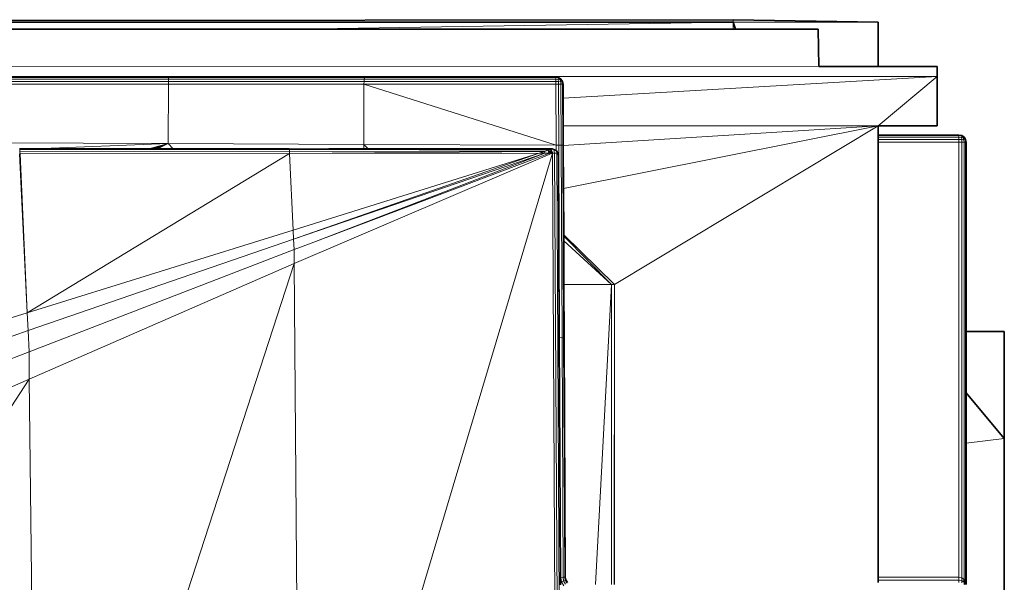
# Model space of a CAD drawing. Header units: inches. Extents: x 1 to 102, y 1 to 36.
# Tile 59 of 59: x 94.9 to 101.7, y 25.58 to 29.46. Entities that reach past the tile are written whole.
import ezdxf

# ---------------------------------------------------------------- set-up
doc = ezdxf.new("R2010")
doc.units = ezdxf.units.IN
doc.header["$MEASUREMENT"] = 0
doc.layers.add('Default', color=7, linetype='Continuous')

msp = doc.modelspace()

# ---------------------------------------------------------------- linework, layer by layer
at = {"layer": 'Default', "color": 9, "lineweight": 0, "transparency": 33554687}
for p, q in [((82.6976, 29.444), (99.8262, 29.4602)), ((99.8262, 29.4602), (99.8273, 29.4602)), ((99.8273, 29.4602), (99.8273, 29.444)), ((96.8062, 29.395), (79.9761, 29.3959)), ((99.8273, 29.444), (82.6976, 29.444)), ((82.6976, 29.444), (99.8273, 29.444)), ((99.8273, 29.444), (96.8062, 29.395))]:
    msp.add_line(p, q, dxfattribs=at).dxf.unprotected_set("ltscale", 0)
at = {"layer": 'Default', "color": 7, "lineweight": 35, "ltscale": 5.215923, "transparency": 33554687}
for p, q in [((99.8262, 29.4602), (82.6976, 29.444)), ((99.8273, 29.4602), (99.8262, 29.4602)), ((100.8294, 29.444), (99.8273, 29.4602)), ((79.9761, 29.3959), (96.8062, 29.395)), ((99.8273, 29.444), (82.6976, 29.444)), ((96.8062, 29.395), (99.8274, 29.3949)), ((99.8424, 29.3949), (99.8273, 29.444)), ((99.8274, 29.3949), (99.8424, 29.3949)), ((99.8424, 29.3949), (100.4134, 29.3948)), ((100.4134, 29.3948), (100.4187, 29.138)), ((100.8294, 29.1378), (100.8294, 29.444)), ((100.4187, 29.138), (100.8294, 29.1378)), ((100.8294, 29.1378), (101.2371, 29.1376)), ((101.2371, 29.0679), (101.2371, 29.1376)), ((90.1519, 29.0645), (95.9286, 29.0645)), ((95.9286, 29.0645), (97.2836, 29.0645)), ((98.6019, 29.0645), (97.2836, 29.0645)), ((98.6019, 29.0645), (98.6211, 29.0607)), ((98.6211, 29.0607), (98.6373, 29.0499)), ((98.6373, 29.0499), (98.6482, 29.0337)), ((101.2371, 28.7281), (101.2371, 29.0679)), ((98.6521, 29.0145), (98.6482, 29.0337)), ((98.6525, 28.9177), (98.6521, 29.0145)), ((98.6534, 28.7281), (98.6525, 28.9177)), ((98.654, 28.5937), (98.6534, 28.7281)), ((100.8295, 28.664), (100.8295, 28.7281)), ((101.2371, 28.7281), (100.8295, 28.7281)), ((100.8295, 28.664), (101.3866, 28.664)), ((100.8295, 28.6602), (100.8295, 28.664)), ((100.8295, 28.6493), (100.8295, 28.6602)), ((100.8295, 28.6331), (100.8295, 28.6493)), ((100.8295, 28.614), (100.8295, 28.6331)), ((101.4058, 28.6602), (101.3866, 28.664)), ((101.422, 28.6493), (101.4058, 28.6602)), ((101.4328, 28.6331), (101.422, 28.6493)), ((101.4366, 28.614), (101.4328, 28.6331)), ((94.8982, 28.5689), (94.9008, 28.5689)), ((94.9008, 28.5689), (95.0013, 28.569)), ((95.7912, 28.5694), (95.0013, 28.569)), ((95.7912, 28.5694), (95.7991, 28.5694)), ((95.7991, 28.5694), (95.8069, 28.5694)), ((95.8069, 28.5694), (95.8152, 28.5694)), ((95.8152, 28.5694), (95.8272, 28.5694)), ((95.8272, 28.5694), (95.8366, 28.5694)), ((95.847, 28.5694), (95.8366, 28.5694)), ((95.847, 28.5694), (95.8516, 28.5694)), ((95.8516, 28.5694), (95.9598, 28.5694)), ((95.9598, 28.5694), (96.7616, 28.5698)), ((97.2761, 28.5693), (97.0348, 28.5693)), ((97.3063, 28.5693), (97.2761, 28.5693)), ((98.5765, 28.5692), (97.3063, 28.5693)), ((98.5652, 28.5664), (98.5517, 28.5602)), ((98.5727, 28.5514), (98.5652, 28.5664)), ((98.5765, 28.5692), (98.5888, 28.5637)), ((98.6041, 28.5572), (98.5888, 28.5637)), ((98.654, 28.591), (98.654, 28.5937)), ((98.6553, 28.2938), (98.654, 28.591)), ((100.8295, 28.614), (100.8295, 25.6106)), ((101.4366, 27.3065), (101.4366, 28.614)), ((98.5517, 28.5602), (98.5545, 28.5502)), ((98.5545, 28.5502), (98.5561, 28.5443)), ((98.5561, 28.5443), (98.5579, 28.5379)), ((98.5579, 28.5379), (98.5646, 28.5382)), ((98.5646, 28.5382), (98.5772, 28.5389)), ((98.5725, 28.5502), (98.5727, 28.5514)), ((98.5725, 28.5502), (98.5735, 28.5498)), ((98.5735, 28.5498), (98.5727, 28.5514)), ((98.5733, 28.5443), (98.5762, 28.5444)), ((98.5772, 28.5389), (98.5733, 28.5443)), ((98.5762, 28.5444), (98.5735, 28.5498)), ((98.579, 28.5389), (98.5762, 28.5444)), ((98.579, 28.5389), (98.5772, 28.5389)), ((98.6041, 28.5572), (98.6061, 28.5558)), ((98.6107, 28.549), (98.6061, 28.5558)), ((98.6171, 28.5385), (98.6107, 28.549)), ((98.6174, 28.5368), (98.6171, 28.5385)), ((98.6177, 28.5346), (98.6174, 28.5368)), ((98.6182, 28.5316), (98.6177, 28.5346)), ((98.6187, 28.5288), (98.6182, 28.5316)), ((98.6197, 28.5231), (98.6187, 28.5288)), ((98.6258, 27.2651), (98.6197, 28.5231)), ((98.6567, 27.975), (98.6553, 28.2938)), ((98.6567, 27.966), (98.6567, 27.975)), ((98.6569, 27.9343), (98.6567, 27.966)), ((98.6582, 27.633), (98.6569, 27.9343)), ((98.6598, 27.2628), (98.6582, 27.633)), ((101.6999, 27.3065), (101.4366, 27.3065)), ((101.4366, 26.8841), (101.4366, 27.3065)), ((101.6999, 26.5678), (101.6999, 27.3065)), ((98.6338, 25.6104), (98.6258, 27.2651)), ((98.6671, 25.6105), (98.6598, 27.2628)), ((101.4366, 26.8841), (101.6999, 26.5678)), ((101.4366, 26.8841), (101.4366, 26.5357)), ((101.4366, 25.5609), (101.4366, 26.5357)), ((101.6999, 26.5678), (101.6999, 25.499)), ((98.634, 25.5773), (98.6338, 25.6104)), ((98.6341, 25.5588), (98.634, 25.5773)), ((98.6671, 25.6105), (98.6707, 25.5921)), ((98.6707, 25.5921), (98.6819, 25.5752)), ((100.8295, 25.5914), (100.8295, 25.6106)), ((100.8295, 25.5752), (100.8295, 25.5914)), ((101.422, 25.596), (101.422, 25.5944)), ((101.422, 25.5944), (101.4224, 25.577)), ((101.422, 25.5944), (101.4329, 25.5799)), ((101.4224, 25.577), (101.4329, 25.5601)), ((101.4329, 25.5799), (101.4329, 25.5601))]:
    msp.add_line(p, q, dxfattribs=at)
at = {"layer": 'Default', "color": 254, "lineweight": 0, "true_color": 0xcccccc, "transparency": 33554687}
for p, q in [((99.8273, 29.444), (99.8273, 29.4602)), ((99.8273, 29.4602), (100.8294, 29.444)), ((99.8424, 29.3949), (99.8273, 29.444)), ((99.8273, 29.444), (100.8294, 29.444)), ((100.8294, 29.444), (99.8273, 29.444)), ((100.4134, 29.3948), (99.8424, 29.3949)), ((100.4187, 29.138), (100.4134, 29.3948)), ((100.8294, 29.444), (100.8294, 29.1378)), ((100.8294, 29.1378), (100.4187, 29.138)), ((98.6534, 28.7281), (100.8295, 28.7281)), ((98.654, 28.5937), (98.6534, 28.7281)), ((100.8295, 28.7281), (98.654, 28.591)), ((98.654, 28.591), (100.8295, 28.7281)), ((98.6553, 28.2938), (100.8295, 28.7281)), ((100.8295, 28.7281), (98.6553, 28.2938)), ((99.0068, 27.633), (100.8295, 28.7281)), ((100.8295, 28.7281), (99.0068, 27.633)), ((100.8295, 28.7281), (100.8295, 28.664)), ((100.8295, 28.664), (100.8295, 28.6602)), ((100.8295, 28.6602), (100.8295, 28.6493)), ((100.8295, 28.6493), (100.8295, 28.6331)), ((100.8295, 28.6331), (100.8295, 28.614)), ((98.654, 28.591), (98.654, 28.5937)), ((98.6553, 28.2938), (98.654, 28.591)), ((100.8295, 28.614), (100.8295, 25.6106)), ((101.4057, 25.6067), (101.4058, 28.614)), ((101.4058, 28.614), (101.422, 28.614)), ((101.422, 28.614), (101.422, 25.596)), ((101.422, 28.614), (101.4328, 28.614)), ((101.422, 25.596), (101.422, 28.614)), ((101.4328, 28.614), (101.4329, 25.5799)), ((98.6567, 27.975), (98.6553, 28.2938)), ((99.0068, 27.633), (98.6567, 27.975)), ((98.6567, 27.975), (99.0068, 27.633)), ((98.6567, 27.966), (98.6567, 27.975)), ((98.9864, 27.633), (98.6567, 27.966)), ((99.0068, 27.633), (98.9864, 27.633)), ((99.0068, 25.5606), (99.0068, 27.633)), ((101.4366, 27.3065), (101.6999, 27.3065)), ((101.4366, 26.8841), (101.4366, 27.3065)), ((101.6999, 27.3065), (101.6999, 26.5678)), ((101.6999, 26.5678), (101.4366, 26.8841)), ((101.4366, 26.5357), (101.4366, 26.8841)), ((101.4366, 26.8841), (101.6999, 26.5678)), ((101.4366, 26.5357), (101.6999, 26.5678)), ((101.6999, 26.5678), (101.4366, 26.5357)), ((101.4366, 25.5609), (101.4366, 26.5357)), ((101.6999, 26.5678), (101.6999, 25.499)), ((100.8295, 25.6106), (100.8295, 25.5914)), ((100.8295, 25.5914), (100.8295, 25.5752)), ((101.422, 25.596), (101.4057, 25.6067)), ((101.422, 25.5944), (101.422, 25.596)), ((101.4329, 25.5799), (101.422, 25.5944))]:
    msp.add_line(p, q, dxfattribs=at).dxf.unprotected_set("ltscale", 0)
at = {"layer": 'Default', "color": 7, "lineweight": 15, "ltscale": 5.215923, "transparency": 33554687}
for p, q in [((99.8273, 29.444), (99.8273, 29.4602)), ((99.8273, 29.444), (100.8294, 29.444)), ((99.8273, 29.444), (99.8274, 29.3949)), ((79.4041, 29.1398), (100.4187, 29.138)), ((101.2371, 29.0679), (78.7672, 29.0679)), ((90.1519, 29.0607), (95.9283, 29.061)), ((90.1519, 29.0497), (95.9279, 29.0497)), ((95.9276, 29.0327), (95.9279, 29.0497)), ((95.9279, 29.0497), (95.9283, 29.061)), ((97.2792, 29.0497), (95.9279, 29.0497)), ((95.9283, 29.061), (95.9286, 29.0645)), ((97.2813, 29.061), (95.9283, 29.061)), ((97.2778, 29.0327), (97.2792, 29.0497)), ((97.2792, 29.0497), (97.2813, 29.061)), ((98.602, 29.0498), (97.2792, 29.0497)), ((97.2813, 29.061), (97.2836, 29.0645)), ((98.6019, 29.0607), (97.2813, 29.061)), ((98.6019, 29.0645), (98.6019, 29.0607)), ((98.602, 29.0498), (98.6019, 29.0607)), ((98.6019, 29.0607), (98.6207, 29.057)), ((98.602, 29.0335), (98.602, 29.0498)), ((98.602, 29.0498), (98.619, 29.0484)), ((98.619, 29.0484), (98.6207, 29.057)), ((98.6207, 29.0332), (98.619, 29.0484)), ((98.619, 29.0484), (98.6319, 29.0444)), ((98.6207, 29.057), (98.6211, 29.0607)), ((98.6207, 29.057), (98.6359, 29.0485)), ((98.6319, 29.0444), (98.6359, 29.0485)), ((98.6359, 29.0315), (98.6319, 29.0444)), ((98.6359, 29.0485), (98.6373, 29.0499)), ((98.6359, 29.0485), (98.6445, 29.0332)), ((98.6525, 28.9177), (101.2371, 29.0679)), ((101.2371, 29.0679), (100.8295, 28.7281)), ((90.1519, 29.0335), (95.9276, 29.0327)), ((90.1519, 29.0145), (95.9275, 29.0145)), ((95.9256, 28.605), (95.9275, 29.0145)), ((95.9276, 29.0327), (95.9275, 29.0145)), ((95.9275, 29.0145), (97.2773, 29.0145)), ((97.2778, 29.0327), (95.9276, 29.0327)), ((97.2762, 28.5994), (97.2773, 29.0145)), ((97.2773, 29.0145), (97.2778, 29.0327)), ((97.2773, 29.0145), (98.6021, 29.0145)), ((98.602, 29.0335), (97.2778, 29.0327)), ((98.6207, 29.0332), (98.602, 29.0335)), ((98.6021, 29.0145), (98.602, 29.0335)), ((98.6021, 29.0145), (98.604, 28.5939)), ((98.6211, 29.0145), (98.6021, 29.0145)), ((98.6359, 29.0315), (98.6207, 29.0332)), ((98.6211, 29.0145), (98.6207, 29.0332)), ((98.6374, 29.0145), (98.6211, 29.0145)), ((98.6223, 28.5938), (98.6211, 29.0145)), ((98.6445, 29.0332), (98.6359, 29.0315)), ((98.6374, 29.0145), (98.6359, 29.0315)), ((98.6483, 29.0145), (98.6374, 29.0145)), ((98.6393, 28.5938), (98.6374, 29.0145)), ((98.6482, 29.0337), (98.6445, 29.0332)), ((98.6445, 29.0332), (98.6483, 29.0145)), ((98.6505, 28.5937), (98.6483, 29.0145)), ((98.6483, 29.0145), (98.6521, 29.0145)), ((100.8295, 28.7281), (98.6534, 28.7281)), ((98.654, 28.591), (100.8295, 28.7281)), ((98.6553, 28.2938), (100.8295, 28.7281)), ((99.0068, 27.633), (100.8295, 28.7281)), ((101.3866, 28.6602), (100.8295, 28.6602)), ((101.3866, 28.6493), (100.8295, 28.6493)), ((101.3866, 28.6331), (100.8295, 28.6331)), ((101.3866, 28.664), (101.3866, 28.6602)), ((101.3866, 28.6493), (101.3866, 28.6602)), ((101.3866, 28.6602), (101.4054, 28.6565)), ((101.3866, 28.6331), (101.3866, 28.6493)), ((101.3866, 28.6493), (101.4036, 28.6479)), ((101.4054, 28.6327), (101.3866, 28.6331)), ((101.3866, 28.614), (101.3866, 28.6331)), ((101.4036, 28.6479), (101.4054, 28.6565)), ((101.4054, 28.6327), (101.4036, 28.6479)), ((101.4036, 28.6479), (101.4166, 28.6439)), ((101.4054, 28.6565), (101.4058, 28.6602)), ((101.4054, 28.6565), (101.4206, 28.6479)), ((101.4206, 28.6309), (101.4054, 28.6327)), ((101.4058, 28.614), (101.4054, 28.6327)), ((101.4206, 28.6479), (101.4166, 28.6439)), ((101.4166, 28.6439), (101.4206, 28.6309)), ((101.422, 28.6493), (101.4206, 28.6479)), ((101.4206, 28.6479), (101.4291, 28.6327)), ((101.4291, 28.6327), (101.4206, 28.6309)), ((101.4206, 28.6309), (101.422, 28.614)), ((101.4328, 28.6331), (101.4291, 28.6327)), ((101.4291, 28.6327), (101.4328, 28.614)), ((90.1519, 28.6291), (95.9256, 28.605)), ((94.8977, 28.5627), (94.9008, 28.5627)), ((94.9008, 28.5689), (94.9008, 28.5627)), ((94.9008, 28.5627), (96.7622, 28.5637)), ((94.9008, 28.5627), (94.9013, 28.5503)), ((95.7912, 28.5694), (95.9256, 28.605)), ((95.9256, 28.605), (95.7991, 28.5694)), ((95.9256, 28.605), (95.8069, 28.5694)), ((95.8152, 28.5694), (95.9256, 28.605)), ((95.9256, 28.605), (95.8272, 28.5694)), ((95.8366, 28.5694), (95.9256, 28.605)), ((95.847, 28.5694), (95.9256, 28.605)), ((95.8516, 28.5694), (95.9256, 28.605)), ((97.2762, 28.5994), (95.9256, 28.605)), ((95.9256, 28.605), (95.9598, 28.5694)), ((96.7622, 28.5637), (96.7616, 28.5698)), ((97.0348, 28.5693), (96.7616, 28.5698)), ((96.7622, 28.5637), (96.7629, 28.5515)), ((98.5517, 28.5602), (96.7622, 28.5637)), ((97.2761, 28.5693), (97.2762, 28.5994)), ((98.604, 28.5939), (97.2762, 28.5994)), ((98.5652, 28.5664), (97.3063, 28.5693)), ((98.5652, 28.5664), (98.5765, 28.5692)), ((98.5652, 28.5664), (98.5888, 28.5637)), ((98.5888, 28.5637), (98.5938, 28.5395)), ((98.604, 28.5939), (98.6041, 28.5572)), ((98.604, 28.5939), (98.6223, 28.5938)), ((98.6223, 28.5938), (98.6286, 27.2652)), ((98.6223, 28.5938), (98.6393, 28.5938)), ((98.6505, 28.5937), (98.6393, 28.5938)), ((98.6393, 28.5938), (98.6454, 27.265)), ((98.654, 28.5937), (98.6505, 28.5937)), ((98.6564, 27.2641), (98.6505, 28.5937)), ((100.8295, 28.614), (101.3866, 28.614)), ((101.3866, 28.614), (101.3866, 25.6106)), ((101.3866, 28.614), (101.4058, 28.614)), ((101.4058, 28.614), (101.4057, 25.6067)), ((101.422, 28.614), (101.4058, 28.614)), ((101.4328, 28.614), (101.422, 28.614)), ((101.422, 28.614), (101.422, 25.596)), ((101.4366, 28.614), (101.4328, 28.614)), ((101.4328, 28.614), (101.4329, 25.5799)), ((94.9019, 28.5349), (94.8972, 28.5348)), ((94.8972, 28.5348), (94.9522, 27.437)), ((94.8973, 28.5502), (94.9013, 28.5503)), ((94.9013, 28.5503), (96.7629, 28.5515)), ((94.9013, 28.5503), (94.9019, 28.5349)), ((96.7636, 28.5361), (94.9019, 28.5349)), ((94.9019, 28.5349), (94.9522, 27.437)), ((96.7629, 28.5515), (96.7636, 28.5361)), ((96.7629, 28.5515), (98.5251, 28.5507)), ((96.7636, 28.5361), (98.4874, 28.5397)), ((96.7878, 28.0076), (96.7636, 28.5361)), ((96.7878, 28.0076), (98.4874, 28.5397)), ((96.7906, 27.9459), (98.5272, 28.5385)), ((98.5772, 28.5389), (96.7941, 27.7779)), ((96.9306, 27.9247), (98.5579, 28.5379)), ((98.5251, 28.5507), (98.4874, 28.5397)), ((98.4874, 28.5397), (98.5272, 28.5385)), ((98.5251, 28.5507), (98.5517, 28.5602)), ((98.5251, 28.5507), (98.5272, 28.5385)), ((98.5272, 28.5385), (98.5579, 28.5379)), ((98.5545, 28.5502), (98.5725, 28.5502)), ((98.5733, 28.5443), (98.5561, 28.5443)), ((98.5646, 28.5382), (98.5733, 28.5443)), ((98.5733, 28.5443), (98.5725, 28.5502)), ((98.5938, 28.5395), (98.579, 28.5389)), ((98.579, 28.5389), (98.6082, 23.1012)), ((98.5938, 28.5395), (98.6239, 23.1047)), ((98.5938, 28.5395), (98.6084, 28.5385)), ((98.6084, 28.5385), (98.6061, 28.5558)), ((98.6084, 28.5385), (98.6373, 23.1079)), ((98.6084, 28.5385), (98.6177, 28.5346)), ((94.9522, 27.437), (96.7878, 28.0076)), ((96.7906, 27.9459), (96.7878, 28.0076)), ((98.6567, 27.975), (99.0068, 27.633)), ((94.9578, 27.3135), (96.7906, 27.9459)), ((96.7941, 27.8732), (96.7906, 27.9459)), ((96.7941, 27.8732), (96.8386, 27.8903)), ((96.8386, 27.8903), (96.9306, 27.9247)), ((98.9864, 27.633), (98.6569, 27.9343)), ((94.9647, 27.1681), (96.7941, 27.8732)), ((96.7941, 27.7779), (96.7941, 27.8732)), ((94.9647, 26.9774), (96.7941, 27.7779)), ((96.7941, 27.7779), (96.836, 22.7106)), ((98.6582, 27.633), (98.9864, 27.633)), ((99.0068, 27.633), (98.9864, 27.633)), ((98.9864, 27.633), (98.9874, 25.5606)), ((99.0068, 25.5606), (99.0068, 27.633)), ((94.9522, 27.437), (91.3059, 26.3034)), ((94.9522, 27.437), (94.9578, 27.3135)), ((91.3059, 26.0534), (94.9578, 27.3135)), ((94.9578, 27.3135), (94.9647, 27.1681)), ((98.6286, 27.2652), (98.6258, 27.2651)), ((98.6454, 27.265), (98.6286, 27.2652)), ((98.6286, 27.2652), (98.636, 25.6104)), ((98.6454, 27.265), (98.6564, 27.2641)), ((98.6454, 27.265), (98.6528, 25.6105)), ((98.6637, 25.6106), (98.6564, 27.2641)), ((98.6564, 27.2641), (98.6598, 27.2628)), ((91.3059, 25.7579), (94.9647, 27.1681)), ((94.9647, 27.1681), (94.9647, 26.9774)), ((94.9647, 26.9774), (91.3059, 25.3765)), ((94.9647, 26.9774), (95.0202, 22.3104)), ((101.4366, 26.5357), (101.6999, 26.5678)), ((98.6338, 25.6104), (98.636, 25.6104)), ((98.634, 25.5773), (98.6407, 25.5797)), ((98.636, 25.6104), (98.6528, 25.6105)), ((98.6407, 25.5797), (98.636, 25.6104)), ((98.6407, 25.5797), (98.6555, 25.5856)), ((98.6587, 25.5517), (98.6407, 25.5797)), ((98.6528, 25.6105), (98.6637, 25.6106)), ((98.6555, 25.5856), (98.6528, 25.6105)), ((98.6555, 25.5856), (98.6659, 25.5898)), ((98.6696, 25.5627), (98.6555, 25.5856)), ((98.6671, 25.6105), (98.6637, 25.6106)), ((98.6637, 25.6106), (98.6659, 25.5898)), ((98.6659, 25.5898), (98.6707, 25.5921)), ((98.6659, 25.5898), (98.6776, 25.5709)), ((101.3866, 25.6106), (100.8295, 25.6106)), ((101.3866, 25.5914), (100.8295, 25.5914)), ((101.4057, 25.6067), (101.3866, 25.6106)), ((101.3866, 25.6106), (101.3866, 25.5914)), ((101.3866, 25.5752), (101.3866, 25.5914)), ((101.3866, 25.5914), (101.4058, 25.5877)), ((101.4058, 25.5877), (101.4057, 25.6067)), ((101.4057, 25.6067), (101.422, 25.596)), ((101.4062, 25.5713), (101.4058, 25.5877)), ((101.4058, 25.5877), (101.4224, 25.577)), ((101.422, 25.5944), (101.4231, 25.5944)), ((101.4224, 25.577), (101.4235, 25.5602)), ((101.4329, 25.5799), (101.4366, 25.5609))]:
    msp.add_line(p, q, dxfattribs=at)
at = {"layer": 'Default', "color": 9, "lineweight": 0, "true_color": 0xcbcbcb, "transparency": 33554687}
for p, q in [((79.9761, 29.3959), (96.8062, 29.395)), ((96.8062, 29.395), (99.8274, 29.3949)), ((99.8274, 29.3949), (99.8424, 29.3949)), ((99.8424, 29.3949), (100.4134, 29.3948)), ((100.4134, 29.3948), (100.4187, 29.138)), ((100.4187, 29.138), (79.4041, 29.1398)), ((79.4041, 29.1398), (100.4187, 29.138)), ((100.4187, 29.138), (100.8294, 29.1378)), ((100.8294, 29.1378), (101.2371, 29.1376)), ((101.2371, 29.1376), (101.2371, 29.0679)), ((101.2371, 29.0679), (78.7672, 29.0679)), ((97.2813, 29.061), (97.2836, 29.0645)), ((98.6019, 29.0607), (97.2813, 29.061)), ((97.2836, 29.0645), (98.6019, 29.0645)), ((98.6019, 29.0645), (98.6019, 29.0607)), ((90.1519, 29.0145), (95.9275, 29.0145)), ((95.9275, 29.0145), (95.9256, 28.605)), ((95.9256, 28.605), (95.9275, 29.0145)), ((95.9275, 29.0145), (97.2773, 29.0145)), ((97.2773, 29.0145), (97.2762, 28.5994)), ((97.2762, 28.5994), (97.2773, 29.0145)), ((97.2773, 29.0145), (98.604, 28.5939)), ((98.604, 28.5939), (97.2773, 29.0145)), ((97.2773, 29.0145), (98.6021, 29.0145)), ((98.6021, 29.0145), (98.604, 28.5939)), ((95.9256, 28.605), (90.1519, 28.6291)), ((97.2762, 28.5994), (95.9256, 28.605)), ((95.9256, 28.605), (97.2762, 28.5994)), ((95.9598, 28.5694), (95.9256, 28.605)), ((96.7616, 28.5698), (95.9598, 28.5694)), ((97.0348, 28.5693), (96.7616, 28.5698)), ((97.2761, 28.5693), (97.0348, 28.5693)), ((97.2762, 28.5994), (97.2761, 28.5693)), ((98.604, 28.5939), (97.2762, 28.5994)), ((97.2762, 28.5994), (98.604, 28.5939)), ((97.3063, 28.5693), (97.2762, 28.5994)), ((98.5765, 28.5692), (97.3063, 28.5693)), ((98.5888, 28.5637), (98.5765, 28.5692)), ((98.6041, 28.5572), (98.5888, 28.5637)), ((98.604, 28.5939), (98.6041, 28.5572)), ((100.8295, 25.6106), (100.8295, 28.614)), ((100.8295, 28.614), (101.3866, 28.614)), ((101.3866, 28.614), (101.3866, 25.6106)), ((98.579, 28.5389), (98.5938, 28.5395)), ((98.6082, 23.1012), (98.579, 28.5389)), ((98.5938, 28.5395), (98.6239, 23.1047)), ((94.9647, 26.9774), (96.7941, 27.7779)), ((95.0202, 22.3104), (96.7941, 27.7779)), ((96.7941, 27.7779), (95.0202, 22.3104)), ((96.7941, 27.7779), (96.836, 22.7106)), ((98.6598, 27.2628), (98.6582, 27.633)), ((98.6582, 27.633), (98.9864, 27.633)), ((98.9864, 27.633), (98.8766, 25.5606)), ((98.636, 25.6104), (98.6286, 27.2652)), ((98.6286, 27.2652), (98.6454, 27.265)), ((98.6528, 25.6105), (98.6454, 27.265)), ((98.6454, 27.265), (98.6564, 27.2641)), ((98.6454, 27.265), (98.6528, 25.6105)), ((98.6564, 27.2641), (98.6598, 27.2628)), ((98.6637, 25.6106), (98.6564, 27.2641)), ((98.6564, 27.2641), (98.6637, 25.6106)), ((98.6598, 27.2628), (98.6671, 25.6105)), ((98.6671, 25.6105), (98.6598, 27.2628)), ((91.3059, 25.3765), (94.9647, 26.9774)), ((94.9647, 26.9774), (91.3886, 21.5099)), ((91.3886, 21.5099), (94.9647, 26.9774)), ((94.9647, 26.9774), (95.0202, 22.3104)), ((95.0202, 22.3104), (94.9647, 26.9774)), ((98.6528, 25.6105), (98.636, 25.6104)), ((98.6637, 25.6106), (98.6528, 25.6105)), ((98.6671, 25.6105), (98.6637, 25.6106)), ((98.6707, 25.5921), (98.6671, 25.6105)), ((98.6819, 25.5752), (98.6707, 25.5921)), ((101.3866, 25.6106), (100.8295, 25.6106))]:
    msp.add_line(p, q, dxfattribs=at).dxf.unprotected_set("ltscale", 0)
at = {"layer": 'Default', "color": 9, "lineweight": 0, "true_color": 0xc1c1c1, "transparency": 33554687}
for p, q in [((96.8062, 29.395), (99.8273, 29.444)), ((99.8274, 29.3949), (96.8062, 29.395)), ((99.8273, 29.444), (99.8274, 29.3949))]:
    msp.add_line(p, q, dxfattribs=at).dxf.unprotected_set("ltscale", 0)
at = {"layer": 'Default', "color": 252, "lineweight": 0, "true_color": 0x949494, "transparency": 33554687}
for p, q in [((78.7672, 29.0679), (101.2371, 29.0679)), ((95.9286, 29.0645), (90.1519, 29.0645)), ((90.1519, 29.0497), (95.9279, 29.0497)), ((95.9279, 29.0497), (95.9276, 29.0327)), ((95.9276, 29.0327), (95.9279, 29.0497)), ((95.9279, 29.0497), (95.9283, 29.061)), ((97.2792, 29.0497), (95.9279, 29.0497)), ((95.9279, 29.0497), (97.2792, 29.0497)), ((95.9283, 29.061), (97.2813, 29.061)), ((97.2836, 29.0645), (95.9286, 29.0645)), ((97.2792, 29.0497), (97.2778, 29.0327)), ((97.2778, 29.0327), (97.2792, 29.0497)), ((97.2792, 29.0497), (97.2813, 29.061)), ((97.2813, 29.061), (97.2792, 29.0497)), ((98.602, 29.0498), (97.2792, 29.0497)), ((97.2792, 29.0497), (98.602, 29.0498)), ((97.2813, 29.061), (98.6019, 29.0607)), ((98.6019, 29.0645), (97.2836, 29.0645)), ((98.6211, 29.0607), (98.6019, 29.0645)), ((98.6019, 29.0607), (98.602, 29.0498)), ((98.602, 29.0498), (98.602, 29.0335)), ((98.6373, 29.0499), (98.6211, 29.0607)), ((98.6482, 29.0337), (98.6373, 29.0499)), ((101.2371, 29.0679), (98.6525, 28.9177)), ((98.6525, 28.9177), (101.2371, 29.0679)), ((101.2371, 29.0679), (100.8295, 28.7281)), ((100.8295, 28.7281), (101.2371, 29.0679)), ((101.2371, 29.0679), (101.2371, 28.7281)), ((95.9276, 29.0327), (90.1519, 29.0335)), ((97.2778, 29.0327), (95.9276, 29.0327)), ((98.602, 29.0335), (97.2778, 29.0327)), ((98.6211, 29.0145), (98.6374, 29.0145)), ((98.6223, 28.5938), (98.6211, 29.0145)), ((98.6393, 28.5938), (98.6374, 29.0145)), ((98.6374, 29.0145), (98.6483, 29.0145)), ((98.6374, 29.0145), (98.6393, 28.5938)), ((98.6521, 29.0145), (98.6482, 29.0337)), ((98.6483, 29.0145), (98.6521, 29.0145)), ((98.6505, 28.5937), (98.6483, 29.0145)), ((98.6483, 29.0145), (98.6505, 28.5937)), ((98.6525, 28.9177), (98.6521, 29.0145)), ((98.6521, 29.0145), (98.6525, 28.9177)), ((98.6525, 28.9177), (98.6534, 28.7281)), ((98.6534, 28.7281), (98.6525, 28.9177)), ((98.6534, 28.7281), (98.654, 28.5937)), ((100.8295, 28.7281), (98.6534, 28.7281)), ((101.2371, 28.7281), (100.8295, 28.7281)), ((98.6393, 28.5938), (98.6223, 28.5938)), ((98.6505, 28.5937), (98.6393, 28.5938)), ((98.654, 28.5937), (98.6505, 28.5937))]:
    msp.add_line(p, q, dxfattribs=at).dxf.unprotected_set("ltscale", 0)
at = {"layer": 'Default', "color": 9, "lineweight": 0, "true_color": 0xb7b7b7, "transparency": 33554687}
for p, q in [((90.1519, 29.0645), (95.9286, 29.0645)), ((90.1519, 29.0607), (95.9283, 29.061)), ((95.9283, 29.061), (90.1519, 29.0607)), ((95.9279, 29.0497), (90.1519, 29.0497)), ((95.9283, 29.061), (95.9279, 29.0497)), ((95.9283, 29.061), (95.9286, 29.0645)), ((95.9286, 29.0645), (95.9283, 29.061)), ((97.2813, 29.061), (95.9283, 29.061)), ((95.9286, 29.0645), (97.2836, 29.0645)), ((97.2836, 29.0645), (97.2813, 29.061))]:
    msp.add_line(p, q, dxfattribs=at).dxf.unprotected_set("ltscale", 0)
at = {"layer": 'Default', "color": 9, "lineweight": 0, "true_color": 0xcacaca, "transparency": 33554687}
for p, q in [((90.1519, 29.0335), (95.9276, 29.0327)), ((95.9275, 29.0145), (90.1519, 29.0145)), ((95.9276, 29.0327), (95.9275, 29.0145)), ((95.9275, 29.0145), (95.9276, 29.0327)), ((97.2773, 29.0145), (95.9275, 29.0145)), ((95.9276, 29.0327), (97.2778, 29.0327)), ((97.2778, 29.0327), (97.2773, 29.0145)), ((97.2773, 29.0145), (97.2778, 29.0327)), ((98.6021, 29.0145), (97.2773, 29.0145)), ((97.2778, 29.0327), (98.602, 29.0335)), ((98.602, 29.0335), (98.6021, 29.0145)), ((95.8516, 28.5694), (95.9256, 28.605)), ((95.9598, 28.5694), (95.8516, 28.5694)), ((95.9256, 28.605), (95.9598, 28.5694)), ((96.7941, 27.7779), (98.5772, 28.5389)), ((98.5772, 28.5389), (96.7941, 27.7779)), ((96.836, 22.7106), (98.579, 28.5389)), ((98.579, 28.5389), (96.836, 22.7106)), ((96.9306, 27.9247), (98.5272, 28.5385)), ((96.9306, 27.9247), (98.5579, 28.5379)), ((98.5579, 28.5379), (96.9306, 27.9247)), ((98.5272, 28.5385), (98.5579, 28.5379)), ((98.5579, 28.5379), (98.5646, 28.5382)), ((98.5646, 28.5382), (98.5772, 28.5389)), ((98.5772, 28.5389), (98.579, 28.5389)), ((98.579, 28.5389), (98.6082, 23.1012)), ((96.7941, 27.8732), (96.8386, 27.8903)), ((96.8386, 27.8903), (96.9306, 27.9247)), ((94.9647, 27.1681), (96.7941, 27.8732)), ((96.7941, 27.8732), (96.7941, 27.7779)), ((96.7941, 27.7779), (96.7941, 27.8732)), ((96.7941, 27.7779), (94.9647, 26.9774)), ((96.836, 22.7106), (96.7941, 27.7779)), ((91.3059, 25.7579), (94.9647, 27.1681)), ((94.9647, 27.1681), (94.9647, 26.9774)), ((94.9647, 26.9774), (94.9647, 27.1681)), ((94.9647, 26.9774), (91.3059, 25.3765))]:
    msp.add_line(p, q, dxfattribs=at).dxf.unprotected_set("ltscale", 0)
at = {"layer": 'Default', "color": 9, "lineweight": 0, "true_color": 0xc9c9c9, "transparency": 33554687}
for p, q in [((98.604, 28.5939), (98.6021, 29.0145)), ((98.6021, 29.0145), (98.6211, 29.0145)), ((98.6211, 29.0145), (98.6223, 28.5938)), ((100.8295, 28.614), (100.8295, 28.6331)), ((100.8295, 28.6331), (101.3866, 28.6331)), ((101.3866, 28.6331), (101.3866, 28.614)), ((98.6223, 28.5938), (98.604, 28.5939)), ((101.3866, 28.614), (100.8295, 28.614)), ((101.3866, 25.6106), (101.3866, 28.614)), ((101.3866, 28.614), (101.4058, 28.614)), ((101.4058, 28.614), (101.4057, 25.6067)), ((96.7906, 27.9459), (98.4874, 28.5397)), ((96.7906, 27.9459), (98.5272, 28.5385)), ((98.5272, 28.5385), (96.7906, 27.9459)), ((98.5272, 28.5385), (96.9306, 27.9247)), ((98.4874, 28.5397), (98.5272, 28.5385)), ((94.9578, 27.3135), (96.7906, 27.9459)), ((96.7941, 27.8732), (96.7906, 27.9459)), ((96.7906, 27.9459), (96.7941, 27.8732)), ((96.8386, 27.8903), (96.7941, 27.8732)), ((96.9306, 27.9247), (96.8386, 27.8903)), ((96.7941, 27.8732), (94.9647, 27.1681)), ((91.3059, 26.0534), (94.9578, 27.3135)), ((94.9578, 27.3135), (94.9647, 27.1681)), ((94.9647, 27.1681), (94.9578, 27.3135)), ((94.9647, 27.1681), (91.3059, 25.7579)), ((100.8295, 25.5914), (100.8295, 25.6106)), ((100.8295, 25.6106), (101.3866, 25.6106)), ((101.3866, 25.5914), (100.8295, 25.5914)), ((101.3866, 25.6106), (101.3866, 25.5914)), ((101.4057, 25.6067), (101.3866, 25.6106))]:
    msp.add_line(p, q, dxfattribs=at).dxf.unprotected_set("ltscale", 0)
at = {"layer": 'Default', "color": 253, "lineweight": 0, "true_color": 0xb5b5b5, "transparency": 33554687}
for p, q in [((100.8295, 28.6602), (100.8295, 28.664)), ((100.8295, 28.664), (101.3866, 28.664)), ((101.3866, 28.6602), (100.8295, 28.6602)), ((101.3866, 28.664), (101.3866, 28.6602)), ((101.4329, 25.5799), (101.4328, 28.614)), ((101.4328, 28.614), (101.4366, 28.614)), ((101.4366, 28.614), (101.4366, 27.3065)), ((101.4366, 27.3065), (101.4366, 26.8841)), ((101.4366, 26.8841), (101.4366, 26.5357)), ((101.4366, 26.5357), (101.4366, 25.5609)), ((101.4366, 25.5609), (101.4329, 25.5799))]:
    msp.add_line(p, q, dxfattribs=at).dxf.unprotected_set("ltscale", 0)
at = {"layer": 'Default', "color": 9, "lineweight": 0, "true_color": 0xc4c4c4, "transparency": 33554687}
for p, q in [((90.1519, 28.6291), (95.9256, 28.605)), ((94.9008, 28.5689), (94.8982, 28.5689)), ((95.0013, 28.569), (94.9008, 28.5689)), ((95.9256, 28.605), (95.0013, 28.569))]:
    msp.add_line(p, q, dxfattribs=at).dxf.unprotected_set("ltscale", 0)
at = {"layer": 'Default', "color": 253, "lineweight": 0, "true_color": 0x9d9d9d, "transparency": 33554687}
for p, q in [((94.9008, 28.5689), (95.0013, 28.569)), ((94.9008, 28.5627), (94.9008, 28.5689)), ((96.7622, 28.5637), (94.9008, 28.5627)), ((95.0013, 28.569), (95.7912, 28.5694)), ((95.7912, 28.5694), (95.7991, 28.5694)), ((95.7991, 28.5694), (95.8069, 28.5694)), ((95.8069, 28.5694), (95.8152, 28.5694)), ((95.8152, 28.5694), (95.8272, 28.5694)), ((95.8272, 28.5694), (95.8366, 28.5694)), ((95.8366, 28.5694), (95.847, 28.5694)), ((95.847, 28.5694), (95.8516, 28.5694)), ((95.8516, 28.5694), (95.9598, 28.5694)), ((95.9598, 28.5694), (96.7616, 28.5698)), ((96.7616, 28.5698), (96.7622, 28.5637))]:
    msp.add_line(p, q, dxfattribs=at).dxf.unprotected_set("ltscale", 0)
at = {"layer": 'Default', "color": 9, "lineweight": 0, "true_color": 0xbcbcbc, "transparency": 33554687}
for p, q in [((94.9008, 28.5627), (96.7622, 28.5637)), ((94.9013, 28.5503), (94.9008, 28.5627)), ((96.7622, 28.5637), (96.7629, 28.5515)), ((96.7629, 28.5515), (94.9013, 28.5503))]:
    msp.add_line(p, q, dxfattribs=at).dxf.unprotected_set("ltscale", 0)
at = {"layer": 'Default', "color": 9, "lineweight": 0, "true_color": 0xc5c5c5, "transparency": 33554687}
for p, q in [((95.0013, 28.569), (95.9256, 28.605)), ((95.7912, 28.5694), (95.0013, 28.569)), ((95.9256, 28.605), (95.7912, 28.5694)), ((96.7878, 28.0076), (98.4874, 28.5397)), ((98.4874, 28.5397), (96.7906, 27.9459)), ((98.6239, 23.1047), (98.5938, 28.5395)), ((98.5938, 28.5395), (98.6084, 28.5385)), ((98.6084, 28.5385), (98.6373, 23.1079)), ((94.9522, 27.437), (96.7878, 28.0076)), ((96.7878, 28.0076), (96.7906, 27.9459)), ((96.7906, 27.9459), (96.7878, 28.0076)), ((96.7906, 27.9459), (94.9578, 27.3135)), ((91.3059, 26.3034), (94.9522, 27.437)), ((94.9522, 27.437), (94.9578, 27.3135)), ((94.9578, 27.3135), (94.9522, 27.437)), ((94.9578, 27.3135), (91.3059, 26.0534))]:
    msp.add_line(p, q, dxfattribs=at).dxf.unprotected_set("ltscale", 0)
at = {"layer": 'Default', "color": 252, "lineweight": 0, "true_color": 0x8f8f8f, "transparency": 33554687}
for p, q in [((96.7622, 28.5637), (96.7616, 28.5698)), ((96.7616, 28.5698), (97.0348, 28.5693)), ((98.5517, 28.5602), (96.7622, 28.5637)), ((97.0348, 28.5693), (97.2761, 28.5693)), ((97.2761, 28.5693), (97.3063, 28.5693)), ((97.3063, 28.5693), (98.5652, 28.5664)), ((98.5652, 28.5664), (98.5517, 28.5602))]:
    msp.add_line(p, q, dxfattribs=at).dxf.unprotected_set("ltscale", 0)
at = {"layer": 'Default', "color": 9, "lineweight": 0, "true_color": 0xb9b9b9, "transparency": 33554687}
for p, q in [((96.7629, 28.5515), (96.7622, 28.5637)), ((96.7622, 28.5637), (98.5517, 28.5602)), ((98.5251, 28.5507), (96.7629, 28.5515)), ((98.5517, 28.5602), (98.5251, 28.5507))]:
    msp.add_line(p, q, dxfattribs=at).dxf.unprotected_set("ltscale", 0)
at = {"layer": 'Default', "color": 9, "lineweight": 0, "true_color": 0xc8c8c8, "transparency": 33554687}
for p, q in [((98.6286, 27.2652), (98.6223, 28.5938)), ((98.6223, 28.5938), (98.6393, 28.5938)), ((98.6393, 28.5938), (98.6454, 27.265)), ((98.6454, 27.265), (98.6393, 28.5938)), ((98.6393, 28.5938), (98.6505, 28.5937)), ((98.6505, 28.5937), (98.6564, 27.2641)), ((98.6569, 27.9343), (98.6567, 27.966)), ((98.6567, 27.966), (98.9864, 27.633)), ((98.6582, 27.633), (98.6569, 27.9343)), ((98.6569, 27.9343), (98.9864, 27.633)), ((98.9864, 27.633), (98.6569, 27.9343)), ((98.9864, 27.633), (98.6582, 27.633)), ((98.8766, 25.5606), (98.9864, 27.633)), ((98.9864, 27.633), (98.9874, 25.5606)), ((98.6454, 27.265), (98.6286, 27.2652)), ((98.6564, 27.2641), (98.6454, 27.265))]:
    msp.add_line(p, q, dxfattribs=at).dxf.unprotected_set("ltscale", 0)
at = {"layer": 'Default', "color": 252, "lineweight": 0, "true_color": 0x939393, "transparency": 33554687}
for p, q in [((98.6505, 28.5937), (98.654, 28.5937)), ((98.6564, 27.2641), (98.6505, 28.5937)), ((98.654, 28.5937), (98.654, 28.591)), ((98.654, 28.591), (98.6553, 28.2938)), ((98.6553, 28.2938), (98.6567, 27.975)), ((98.6567, 27.975), (98.6567, 27.966)), ((98.6567, 27.966), (98.6569, 27.9343)), ((98.6569, 27.9343), (98.6582, 27.633)), ((98.6582, 27.633), (98.6598, 27.2628)), ((98.6598, 27.2628), (98.6564, 27.2641))]:
    msp.add_line(p, q, dxfattribs=at).dxf.unprotected_set("ltscale", 0)
at = {"layer": 'Default', "color": 9, "lineweight": 0, "true_color": 0xc7c7c7, "transparency": 33554687}
for p, q in [((94.8972, 28.5348), (94.9522, 27.437)), ((94.9019, 28.5349), (96.7636, 28.5361)), ((94.9522, 27.437), (94.9019, 28.5349)), ((94.9522, 27.437), (96.7636, 28.5361)), ((96.7636, 28.5361), (94.9522, 27.437)), ((96.7636, 28.5361), (98.5251, 28.5507)), ((96.7636, 28.5361), (98.4874, 28.5397)), ((98.4874, 28.5397), (96.7636, 28.5361)), ((96.7878, 28.0076), (96.7636, 28.5361)), ((96.7636, 28.5361), (96.7878, 28.0076)), ((98.4874, 28.5397), (96.7878, 28.0076)), ((98.5251, 28.5507), (98.4874, 28.5397)), ((96.7878, 28.0076), (94.9522, 27.437)), ((94.9522, 27.437), (91.3059, 26.3034))]:
    msp.add_line(p, q, dxfattribs=at).dxf.unprotected_set("ltscale", 0)
at = {"layer": 'Default', "color": 255, "lineweight": 0, "transparency": 33554687}
for p, q in [((94.9013, 28.5503), (96.7629, 28.5515)), ((94.9019, 28.5349), (94.9013, 28.5503)), ((96.7636, 28.5361), (94.9019, 28.5349)), ((96.7629, 28.5515), (96.7636, 28.5361)), ((100.8295, 25.5752), (100.8295, 25.5914)), ((100.8295, 25.5914), (101.3866, 25.5914)), ((101.3866, 25.5914), (101.3866, 25.5752))]:
    msp.add_line(p, q, dxfattribs=at).dxf.unprotected_set("ltscale", 0)
at = {"layer": 'Default', "color": 252, "lineweight": 0, "true_color": 0x989898, "transparency": 33554687}
for p, q in [((96.7636, 28.5361), (96.7629, 28.5515)), ((96.7629, 28.5515), (98.5251, 28.5507)), ((98.5251, 28.5507), (96.7636, 28.5361))]:
    msp.add_line(p, q, dxfattribs=at).dxf.unprotected_set("ltscale", 0)
at = {"layer": 'Default', "color": 253, "lineweight": 0, "true_color": 0xaaaaaa, "transparency": 33554687}
for p, q in [((98.6373, 23.1079), (98.6084, 28.5385)), ((98.6084, 28.5385), (98.6177, 28.5346)), ((98.6177, 28.5346), (98.6182, 28.5316)), ((98.6182, 28.5316), (98.6187, 28.5288)), ((98.6187, 28.5288), (98.6197, 28.5231)), ((98.6197, 28.5231), (98.6258, 27.2651)), ((98.6258, 27.2651), (98.6338, 25.6104)), ((98.6338, 25.6104), (98.634, 25.5773)), ((98.634, 25.5773), (98.6341, 25.5588))]:
    msp.add_line(p, q, dxfattribs=at).dxf.unprotected_set("ltscale", 0)
at = {"layer": 'Default', "color": 251, "lineweight": 0, "true_color": 0x606060, "transparency": 33554687}
for p, q in [((98.9864, 27.633), (99.0068, 27.633)), ((98.9874, 25.5606), (98.9864, 27.633)), ((99.0068, 27.633), (99.0052, 25.5606))]:
    msp.add_line(p, q, dxfattribs=at).dxf.unprotected_set("ltscale", 0)

doc.saveas('drawing.dxf')
